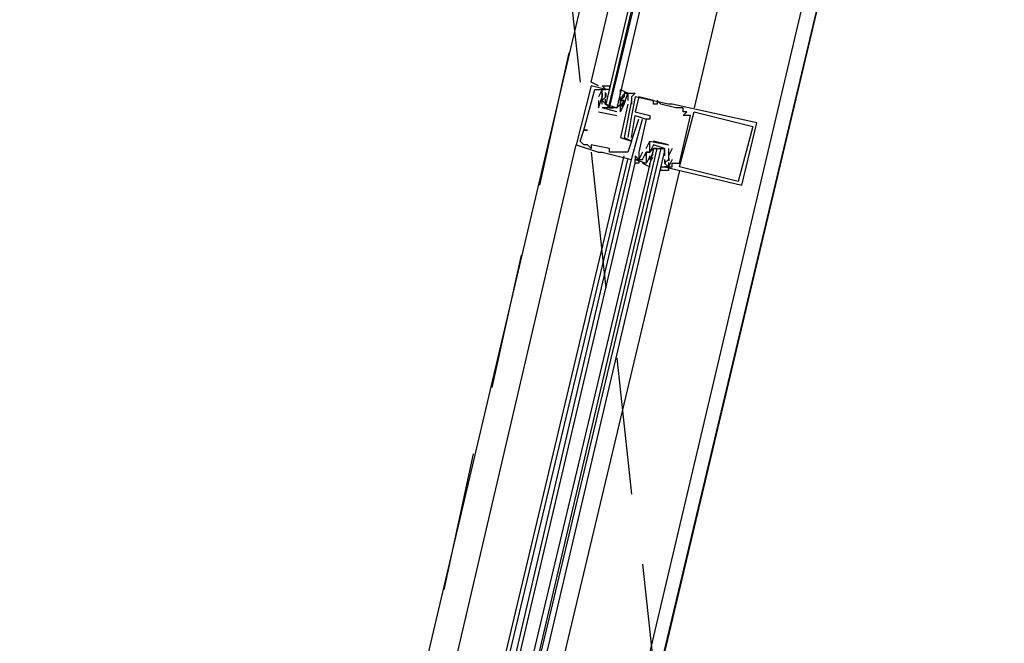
# Model space of a CAD drawing. Header units: feet. Extents: x -79 to 198, y -22 to 181.
# Tile 227 of 256: x 129.96 to 133.52, y 119.92 to 122.18. Entities that reach past the tile are written whole.
import ezdxf

# ---------------------------------------------------------------- set-up
doc = ezdxf.new("R2010")
doc.units = ezdxf.units.FT
doc.layers.add('A-LINEA', color=7, linetype='CONTINUOUS')

msp = doc.modelspace()

# ---------------------------------------------------------------- linework, layer by layer
at = {"layer": 'A-LINEA'}
for p, q in [((133.8267, 126.3511), (130.04, 110.4178)), ((132.7333, 125.3911), (131.0667, 118.3111)), ((133.4933, 125.2044), (131.8267, 118.1378)), ((131.9333, 122.4444), (131.9867, 121.9511)), ((131.9467, 122.0578), (131.84, 121.5778)), ((132.08, 121.9244), (132.0267, 121.9378)), ((132.0267, 121.9378), (132.0267, 121.9378)), ((132.04, 121.9244), (132.04, 121.9244)), ((132.0533, 121.9244), (132.0533, 121.9244)), ((132.0533, 121.8978), (132.0533, 121.8978)), ((132.0667, 121.9244), (132.0667, 121.9244)), ((132.0667, 121.9111), (132.0667, 121.9111)), ((132.0667, 121.9111), (132.0667, 121.9111)), ((132.0667, 121.8978), (132.0667, 121.8978)), ((132.0667, 121.8978), (132.0667, 121.8978)), ((132.0667, 121.8978), (132.0667, 121.8978)), ((132.0799, 121.9013), (132.0788, 121.9132)), ((132.0792, 121.896), (132.0789, 121.9143)), ((132.08, 121.9244), (132.08, 121.9244)), ((132.08, 121.9111), (132.08, 121.9111)), ((132.08, 121.9111), (132.08, 121.8978)), ((132.08, 121.8978), (132.08, 121.8978)), ((132.1333, 121.8978), (132.1333, 121.8978)), ((132.1333, 121.8844), (132.1333, 121.8978)), ((132.1333, 121.8978), (132.1333, 121.8978)), ((132.1436, 121.907), (132.1352, 121.8908)), ((132.1418, 121.9), (132.1356, 121.8898)), ((132.1467, 121.9111), (132.1467, 121.9111)), ((132.16, 121.9111), (132.16, 121.9111)), ((132.16, 121.8978), (132.16, 121.8978)), ((132.1733, 121.8978), (132.1733, 121.8978)), ((132.1867, 121.9111), (132.1867, 121.9111)), ((132.1867, 121.8978), (132.1867, 121.8978)), ((132.2, 121.8978), (132.2, 121.8978)), ((132.0533, 121.8844), (132.0533, 121.8578)), ((132.0533, 121.8844), (132.0533, 121.8844)), ((132.0533, 121.8578), (132.0533, 121.8578)), ((132.0533, 121.8578), (132.0533, 121.8578)), ((132.0667, 121.8578), (132.0667, 121.8578)), ((132.12, 121.8444), (132.0667, 121.8578)), ((132.0667, 121.8578), (132.0667, 121.8578)), ((132.0791, 121.8689), (132.0786, 121.8892)), ((132.0799, 121.8746), (132.0788, 121.8865)), ((132.08, 121.8844), (132.08, 121.8844)), ((132.08, 121.8711), (132.08, 121.8711)), ((132.0933, 121.8578), (132.1067, 121.8578)), ((132.12, 121.8711), (132.12, 121.8711)), ((132.1333, 121.8844), (132.1333, 121.8844)), ((132.1333, 121.8844), (132.1333, 121.8844)), ((132.1333, 121.8711), (132.1333, 121.8711)), ((132.1447, 121.8816), (132.135, 121.8636)), ((132.1418, 121.8733), (132.1356, 121.8632)), ((132.1467, 121.8844), (132.1467, 121.8844)), ((132.1467, 121.8711), (132.1467, 121.8711)), ((132.1467, 121.8711), (132.1467, 121.8711)), ((132.16, 121.8844), (132.16, 121.8844)), ((132.16, 121.8711), (132.16, 121.8711)), ((132.1733, 121.8844), (132.1733, 121.8844)), ((132.1733, 121.8711), (132.1733, 121.8711)), ((132.1733, 121.8711), (132.1733, 121.8711)), ((132.2533, 121.8844), (132.2533, 121.8844)), ((132.2533, 121.8711), (132.2533, 121.8711)), ((132.2667, 121.8844), (132.2667, 121.8844)), ((132.2667, 121.8711), (132.2667, 121.8711)), ((132.28, 121.8711), (132.28, 121.8711)), ((132.3067, 121.8711), (132.3067, 121.8711)), ((132.32, 121.8711), (132.32, 121.8711)), ((132.3333, 121.8578), (132.3333, 121.8578)), ((132.3467, 121.8578), (132.3467, 121.8578)), ((132.36, 121.8578), (132.36, 121.8578)), ((132.0533, 121.8444), (132.12, 121.8311)), ((132.0533, 121.8444), (132.0533, 121.8444)), ((132.12, 121.8444), (132.12, 121.8444)), ((132.12, 121.8444), (132.12, 121.8444)), ((132.12, 121.8311), (132.12, 121.8311)), ((132.1333, 121.8444), (132.1333, 121.8444)), ((132.1333, 121.8444), (132.1333, 121.8444)), ((132.1733, 121.8311), (132.1733, 121.8311)), ((132.1867, 121.8444), (132.1867, 121.8444)), ((132.1867, 121.8311), (132.1867, 121.8311)), ((132.24, 121.8311), (132.24, 121.8311)), ((132.36, 121.8444), (132.36, 121.8444)), ((132.36, 121.8311), (132.36, 121.8311)), ((132.3733, 121.8444), (132.3733, 121.8444)), ((132.3867, 121.8311), (132.3867, 121.8311)), ((132.4, 121.8444), (132.4, 121.8444)), ((132.2, 121.8178), (132.2, 121.8178)), ((132.2133, 121.8178), (132.2133, 121.8178)), ((132.2267, 121.8178), (132.2267, 121.8178)), ((132.2267, 121.8178), (132.2267, 121.8178)), ((132.24, 121.8178), (132.24, 121.8178)), ((132.6133, 121.7911), (132.6133, 121.7911)), ((132.6267, 121.8044), (132.6267, 121.8044)), ((132, 121.7778), (132, 121.7778)), ((132, 121.7778), (132, 121.7778)), ((132.0133, 121.7778), (132.0133, 121.7778)), ((132.1333, 121.7511), (132.1333, 121.7511)), ((132.1467, 121.7511), (132.1467, 121.7511)), ((132.16, 121.7511), (132.16, 121.7511)), ((132.1733, 121.7511), (132.1733, 121.7511)), ((131.2667, 118.6978), (131.9733, 121.7244)), ((131.9733, 121.7244), (131.9733, 121.7244)), ((131.9867, 121.7378), (131.9867, 121.7378)), ((132, 121.7244), (132, 121.7244)), ((132.0133, 121.7244), (132.0133, 121.7244)), ((132.0267, 121.7244), (132.0267, 121.7244)), ((132.1733, 121.7378), (132.1733, 121.7378)), ((132.1733, 121.7378), (132.1733, 121.7378)), ((132.24, 121.7378), (132.24, 121.7378)), ((132.24, 121.7378), (132.24, 121.7378)), ((132.3067, 121.7244), (132.2533, 121.7378)), ((132.2533, 121.7378), (132.2533, 121.7378)), ((132.2933, 121.7111), (132.2533, 121.7244)), ((132.3067, 121.7244), (132.3067, 121.7244)), ((132.3067, 121.7244), (132.3067, 121.7244)), ((131.4267, 118.6578), (132.1467, 121.6844)), ((132.0267, 121.7111), (132.0267, 121.7111)), ((132.0267, 121.6978), (132.08, 121.2044)), ((132.0533, 121.6978), (132.0533, 121.6978)), ((132.0667, 121.6978), (132.0667, 121.6978)), ((132.0933, 121.7111), (132.0933, 121.7111)), ((132.0933, 121.6978), (132.0933, 121.6978)), ((132.1067, 121.6978), (132.1067, 121.6978)), ((132.12, 121.6978), (132.12, 121.6978)), ((132.16, 121.6978), (132.16, 121.6978)), ((132.1867, 121.6844), (132.1867, 121.6844)), ((132.2, 121.6978), (132.2, 121.6978)), ((132.2, 121.6978), (132.2, 121.6978)), ((132.2, 121.6844), (132.2, 121.6844)), ((132.2133, 121.6978), (132.2133, 121.6978)), ((132.2267, 121.7111), (132.2267, 121.7111)), ((132.2267, 121.6978), (132.2267, 121.6978)), ((132.2267, 121.6978), (132.2267, 121.6978)), ((132.2267, 121.6844), (132.2267, 121.6844)), ((132.2297, 121.6619), (132.2381, 121.6781)), ((132.24, 121.6978), (132.24, 121.6978)), ((132.24, 121.6844), (132.24, 121.6844)), ((132.24, 121.6711), (132.24, 121.6844)), ((132.242, 121.6739), (132.2516, 121.6919)), ((132.2448, 121.6822), (132.2511, 121.6924)), ((132.2448, 121.6689), (132.2511, 121.679)), ((132.2533, 121.7111), (132.2533, 121.7111)), ((132.2533, 121.6978), (132.2533, 121.6978)), ((132.2667, 121.7111), (132.28, 121.7111)), ((132.2933, 121.6978), (132.2933, 121.6978)), ((132.3067, 121.7111), (132.3067, 121.7111)), ((132.3067, 121.7111), (132.3067, 121.6844)), ((132.3067, 121.7111), (132.3067, 121.7111)), ((132.3067, 121.6844), (132.3067, 121.6711)), ((132.3067, 121.6844), (132.3067, 121.6844)), ((132.3067, 121.6844), (132.3067, 121.6844)), ((132.3068, 121.6809), (132.3078, 121.669)), ((132.3075, 121.6868), (132.3081, 121.6663)), ((132.32, 121.7111), (132.32, 121.7111)), ((131.44, 118.6578), (132.16, 121.6711)), ((131.4667, 118.6444), (132.1733, 121.6711)), ((131.48, 118.6444), (132.1867, 121.6578)), ((132.1733, 121.6711), (132.1733, 121.6711)), ((132.1867, 121.6578), (132.1867, 121.6711)), ((132.1867, 121.6711), (132.1867, 121.6711)), ((132.1867, 121.6711), (132.1867, 121.6711)), ((132.1867, 121.6578), (132.1867, 121.6711)), ((132.1867, 121.6578), (132.1867, 121.6711)), ((132.2, 121.6711), (132.2, 121.6711)), ((132.2, 121.6711), (132.2, 121.6711)), ((132.2, 121.6711), (132.2, 121.6711)), ((132.2133, 121.6711), (132.2133, 121.6711)), ((132.2267, 121.6578), (132.2267, 121.6578)), ((132.24, 121.6711), (132.24, 121.6711)), ((132.2933, 121.6711), (132.2933, 121.6578)), ((132.2933, 121.6711), (132.2933, 121.6711)), ((132.2933, 121.6578), (132.2933, 121.6578)), ((132.2933, 121.6444), (132.2933, 121.6444)), ((132.2935, 121.6676), (132.2945, 121.6557)), ((132.3067, 121.6711), (132.3067, 121.6711)), ((132.3067, 121.6444), (132.3067, 121.6444)), ((132.3074, 121.6596), (132.3077, 121.6413)), ((132.32, 121.6711), (132.32, 121.6711)), ((132.32, 121.6578), (132.32, 121.6578)), ((132.32, 121.6444), (132.32, 121.6444)), ((132.3467, 121.6578), (132.3467, 121.6578)), ((132.3467, 121.6444), (132.3467, 121.6444)), ((132.3467, 121.6311), (131.6267, 118.6044)), ((132.56, 121.5911), (132.56, 121.5911)), ((132.5733, 121.5778), (132.5733, 121.5778)), ((131.7733, 121.3244), (131.6667, 120.8444)), ((132.12, 120.9511), (132.1733, 120.4578)), ((131.6, 120.6044), (131.4933, 120.1111)), ((132.2133, 120.2044), (132.2667, 119.7111))]:
    msp.add_line(p, q, dxfattribs=at)
for points in [[(124.3067, 145.1111), (120.72, 129.9644), (124.28, 129.1244), (124.16, 128.6311), (133.8267, 126.3511), (130.9867, 114.3778), (130.3867, 111.8711), (130.04, 110.4178), (135.96, 109.0178)], [(133.2133, 125.2711), (132.7867, 123.4978), (132.4, 121.8578)], [(132.0533, 121.9378), (132.0533, 121.9378), (132.0267, 121.9511), (132.4133, 123.5778)], [(132.48, 123.5644), (132.08, 121.8711), (132.0933, 121.8578), (132.0933, 121.8711), (132.4933, 123.5644)], [(132.52, 123.5644), (132.12, 121.8578), (132.1067, 121.8578), (132.0933, 121.8578), (132.5067, 123.5644)], [(132.0267, 121.9378), (131.9733, 121.7244), (132.0533, 121.6978), (132.0667, 121.6978), (132.1733, 121.6711), (132.2133, 121.8178)], [(132.0533, 121.9378), (132.0533, 121.9378), (132.0267, 121.9511)], [(132.0533, 121.9378), (132.0533, 121.9378), (132.0267, 121.9511)], [(132.0667, 121.8711), (132.0667, 121.8844), (132.0667, 121.8978), (132.0667, 121.9244), (132.08, 121.9244), (132.0667, 121.9378), (132.0933, 121.9378), (132.0933, 121.9244), (132.08, 121.9244)], [(131.9867, 121.7378), (132, 121.7778), (132.0133, 121.7778), (132, 121.7778), (132.04, 121.9244), (132.0533, 121.9244), (132.0667, 121.9244), (132.0533, 121.8978)], [(132.0533, 121.8578), (132.0667, 121.8978), (132.0667, 121.9111), (132.0667, 121.8978), (132.0667, 121.9111)], [(132.1333, 121.9111), (132.1333, 121.9244), (132.16, 121.9111), (132.1467, 121.9111), (132.1467, 121.8978), (132.1333, 121.8844), (132.1467, 121.8844), (132.1333, 121.8844), (132.1333, 121.8711), (132.12, 121.8578), (132.0667, 121.8578)], [(132.08, 121.8978), (132.0667, 121.8844), (132.08, 121.8711), (132.12, 121.8578), (132.1333, 121.8711), (132.1333, 121.8844)], [(132.1333, 121.8444), (132.1467, 121.8711), (132.1467, 121.8711), (132.16, 121.9111), (132.16, 121.8978), (132.16, 121.8844)], [(132.1333, 121.8444), (132.1333, 121.8844), (132.1333, 121.8711), (132.1467, 121.8711), (132.1467, 121.8844), (132.1333, 121.8844), (132.1333, 121.8978), (132.1333, 121.8978)], [(132.1467, 121.9111), (132.1867, 121.9111), (132.1733, 121.8978), (132.1733, 121.8711), (132.1733, 121.8844), (132.1467, 121.7511), (132.1733, 121.7378), (132.2, 121.8178), (132.2, 121.8178)], [(132.2933, 121.6444), (132.5733, 121.5778), (132.6267, 121.8044), (132.32, 121.8711), (132.3067, 121.8711), (132.1867, 121.8978), (132.1733, 121.8311), (132.16, 121.7511)], [(132.32, 121.6711), (132.3067, 121.6444), (132.32, 121.6444), (132.32, 121.6578), (132.3467, 121.6578), (132.3867, 121.8311), (132.36, 121.8311), (132.3733, 121.8444), (132.36, 121.8444), (132.36, 121.8578), (132.3467, 121.8578), (132.3333, 121.8578), (132.28, 121.8711), (132.2667, 121.8844), (132.2667, 121.8711), (132.2533, 121.8711), (132.2533, 121.8844), (132.2, 121.8978), (132.1867, 121.8444), (132.24, 121.8311), (132.24, 121.8178), (132.2267, 121.8178), (132.2, 121.6978), (132.2, 121.6978)], [(132.16, 121.8711), (132.1333, 121.7511), (132.1733, 121.7378), (132.16, 121.6978), (132.12, 121.6978), (132.1067, 121.6978), (132.0933, 121.6978), (132.0933, 121.7111), (132.0267, 121.7244), (132.0267, 121.7111), (132.0133, 121.7244), (132, 121.7244), (131.9867, 121.7378)], [(132.1733, 121.7511), (132.1867, 121.8311), (132.2267, 121.8178), (132.2, 121.6978), (132.2, 121.6844), (132.2, 121.6711), (132.1867, 121.6711), (132.2, 121.6711), (132.1867, 121.6844), (132.1867, 121.6711), (132.2267, 121.6578)], [(132.6133, 121.7911), (132.56, 121.5911), (132.3467, 121.6444), (132.4, 121.8444), (132.6133, 121.7911)], [(132.2533, 121.7244), (132.24, 121.6978), (132.2267, 121.6978), (132.2267, 121.6844), (132.2267, 121.6711), (132.2267, 121.6578), (132.2133, 121.6578), (132.24, 121.6444), (132.24, 121.6578)], [(132.2267, 121.7111), (132.24, 121.7378), (132.24, 121.7378)], [(132.2267, 121.6844), (132.2267, 121.6978), (132.24, 121.6978), (132.24, 121.7378), (132.3067, 121.7244)], [(131.5733, 118.6311), (132.2933, 121.6978), (132.2933, 121.7111), (132.28, 121.7111), (131.5467, 118.6311), (132.2667, 121.7111), (132.2533, 121.7111), (131.52, 118.6311)], [(132.2133, 121.6978), (132.2, 121.6711), (132.2133, 121.6711), (132.2267, 121.6978), (132.2267, 121.6978)], [(132.24, 121.6978), (132.2533, 121.7111), (132.2933, 121.7111), (132.2933, 121.6978), (132.2933, 121.6844)], [(132.3067, 121.7111), (132.3067, 121.6844), (132.3067, 121.6711), (132.2933, 121.6578), (132.3067, 121.6444), (132.2933, 121.6444), (132.3067, 121.6444), (132.3067, 121.6311), (132.28, 121.6311), (132.28, 121.6444), (132.2933, 121.6444)], [(132.32, 121.7111), (132.3067, 121.6844), (132.3067, 121.6844)], [(132.2, 121.6711), (132.2, 121.6578), (132.1867, 121.6578)], [(132.2, 121.6711), (132.2, 121.6578), (132.1867, 121.6578)], [(132.2, 121.6711), (132.2, 121.6578), (132.1867, 121.6578)]]:
    msp.add_lwpolyline(points, dxfattribs=at)

doc.saveas('drawing.dxf')
